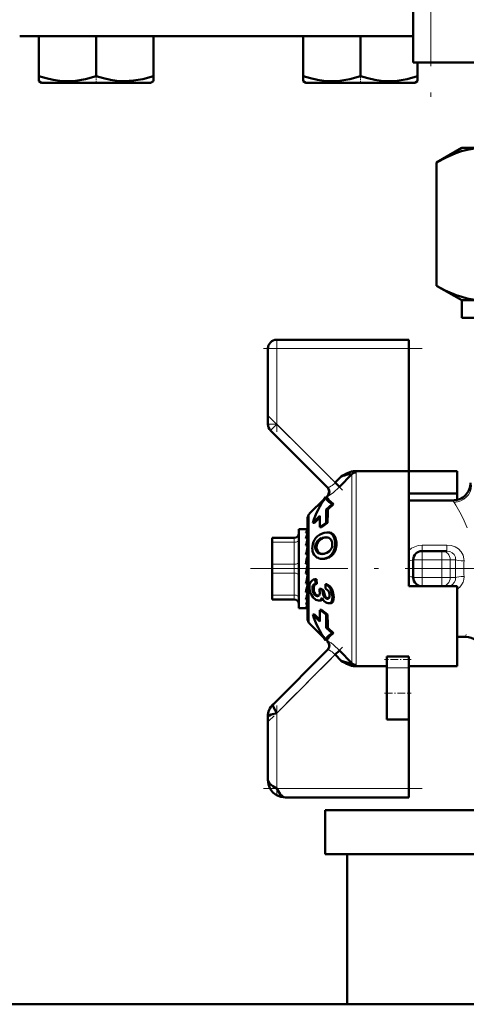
# Model space of a CAD drawing. Extents: x -1768 to 2122, y -1862 to 865.
# Tile 35 of 63: x 78 to 129, y -372 to -260. Entities that reach past the tile are written whole.
import ezdxf

# ---------------------------------------------------------------- set-up
doc = ezdxf.new("R2010")
doc.units = 0
doc.linetypes.add('DASHDOT', pattern=[18.5, 12, -3, 0.5, -3])

msp = doc.modelspace()

# ---------------------------------------------------------------- linework, layer by layer
at = {"color": 7, "linetype": 'DASHDOT', "lineweight": 18}
for p, q in [((124.56, -197.57), (124.56, -270.77)), ((133.64, -322.17), (104.1, -322.17))]:
    msp.add_line(p, q, dxfattribs=at)
at = {"color": 7, "lineweight": 50}
for p, q in [((122.56, -203.67), (122.56, -264.67)), ((77.9, -261.67), (122.56, -261.67)), ((80.07, -261.67), (80.07, -266.21)), ((86.57, -261.67), (86.57, -266.21)), ((93.07, -261.67), (93.07, -266.2)), ((110.07, -261.67), (110.07, -266.21)), ((116.57, -261.67), (116.57, -266.21)), ((123.15, -264.67), (122.56, -264.67)), ((123.07, -264.67), (123.07, -266.21)), ((123.07, -264.67), (123.07, -266.2)), ((124.56, -264.67), (123.15, -264.67)), ((124.56, -264.67), (204.56, -264.67)), ((80.07, -266.79), (80.07, -266.21)), ((93.07, -266.2), (93.07, -266.78)), ((110.07, -266.79), (110.07, -266.21)), ((123.07, -266.2), (123.07, -266.65)), ((123.07, -266.21), (123.07, -266.79)), ((80.39, -266.97), (80.07, -266.79)), ((80.39, -266.97), (89.65, -266.97)), ((89.65, -266.97), (92.74, -266.97)), ((92.74, -266.97), (93.07, -266.78)), ((110.39, -266.97), (110.07, -266.79)), ((110.39, -266.97), (122.74, -266.97)), ((123.07, -266.79), (122.74, -266.97)), ((123.07, -266.65), (123.07, -266.78)), ((125.2, -276.03), (128.07, -274.37)), ((128.07, -274.37), (130.54, -274.37)), ((125.2, -290.02), (125.2, -276.03)), ((128.07, -291.67), (125.2, -290.02)), ((128.07, -291.67), (130.54, -291.67)), ((128.07, -293.67), (128.07, -291.67)), ((128.07, -293.67), (131.26, -293.67)), ((107.07, -296.17), (122.07, -296.17)), ((122.07, -296.17), (122.07, -297.17)), ((106.07, -305.76), (106.07, -297.17)), ((122.07, -297.17), (122.07, -311.1)), ((106.36, -306.47), (112.85, -312.95)), ((114.38, -311.7), (113.71, -312.4)), ((115.61, -311.43), (114.2, -312.88)), ((114.56, -311.6), (114.38, -311.7)), ((114.74, -311.5), (114.56, -311.6)), ((115.61, -311.43), (115.61, -311.42)), ((122.07, -311.1), (115.87, -311.1)), ((122.07, -322.17), (122.07, -311.1)), ((122.07, -311.1), (127.57, -311.1)), ((127.57, -311.1), (127.57, -313.65)), ((114.2, -312.88), (113.71, -312.4)), ((110.77, -315.96), (112.5, -314.23)), ((112.62, -314.07), (112.62, -314.07)), ((112.88, -314.16), (112.62, -314.07)), ((112.66, -314.08), (112.82, -313.92)), ((122.07, -313.65), (127.57, -313.65)), ((127.57, -313.65), (127.57, -314.36)), ((112.7, -315.47), (113.35, -314.84)), ((112.7, -315.47), (112.88, -315.47)), ((113.53, -314.84), (112.88, -315.47)), ((113.53, -314.84), (113.35, -314.84)), ((127.07, -314.42), (122.07, -314.42)), ((110.57, -327.89), (110.57, -316.46)), ((111.97, -316.18), (111.17, -316.96)), ((111.97, -316.35), (111.35, -316.96)), ((109.57, -317.67), (109.57, -318.28)), ((110.54, -317.67), (109.57, -317.67)), ((110.54, -317.67), (110.57, -317.67)), ((111.35, -316.96), (111.17, -316.96)), ((112.69, -316.97), (111.97, -317.47)), ((111.97, -317.47), (112.14, -317.47)), ((112.85, -316.97), (112.14, -317.47)), ((112.85, -316.97), (112.69, -316.97)), ((106.57, -318.67), (109.07, -318.67)), ((106.57, -318.81), (106.57, -318.67)), ((106.57, -319.17), (106.57, -318.81)), ((109.57, -318.28), (109.57, -326.67)), ((110.57, -317.76), (110.39, -317.76)), ((110.57, -318.11), (110.39, -318.11)), ((110.57, -318.72), (110.39, -318.72)), ((110.53, -318.28), (110.57, -318.17)), ((110.57, -318.6), (110.56, -318.72)), ((112.56, -318.62), (112.64, -318.61)), ((112.56, -318.62), (112.71, -318.62)), ((112.92, -318.06), (112.76, -318.06)), ((106.57, -321.67), (106.57, -319.17)), ((110.57, -319.55), (110.39, -319.55)), ((110.57, -319.9), (110.52, -320.54)), ((110.57, -319.15), (110.54, -319.55)), ((110.57, -319.38), (110.55, -319.55)), ((110.57, -320.54), (110.39, -320.54)), ((110.57, -320.78), (110.48, -321.64)), ((110.57, -320.17), (110.55, -320.17)), ((112.35, -321.05), (112.21, -321.05)), ((112.35, -320.5), (112.33, -320.51)), ((123.57, -320.17), (125.81, -320.17)), ((125.81, -320.17), (126.39, -320.17)), ((106.57, -321.67), (106.57, -322.67)), ((110.57, -321.64), (110.39, -321.64)), ((110.39, -322.77), (110.57, -321.77)), ((122.07, -324.17), (122.07, -322.17)), ((122.57, -323.17), (122.57, -321.17)), ((106.57, -325.17), (106.57, -322.67)), ((110.39, -322.71), (110.48, -322.71)), ((110.57, -322.77), (110.39, -322.77)), ((110.57, -322.76), (110.48, -322.71)), ((110.49, -323.29), (110.57, -323.72)), ((110.57, -323.86), (110.39, -323.86)), ((110.57, -324.59), (110.53, -324.17)), ((110.57, -324.17), (110.53, -324.17)), ((110.57, -324.31), (110.53, -324.31)), ((111.58, -323.37), (111.44, -323.37)), ((111.64, -323.89), (111.5, -323.89)), ((112.77, -323.93), (112.62, -323.93)), ((127.57, -324.17), (122.07, -324.17)), ((126.39, -324.17), (126.31, -324.17)), ((127.57, -333.24), (127.57, -324.17)), ((106.57, -325.17), (106.57, -325.67)), ((110.57, -324.84), (110.39, -324.84)), ((110.57, -325.3), (110.55, -325.02)), ((111.71, -325.29), (111.67, -325.29)), ((112.25, -324.6), (111.92, -324.48)), ((112.07, -324.48), (111.92, -324.48)), ((112.07, -324.48), (112.39, -324.6)), ((112.39, -324.6), (112.25, -324.6)), ((112.96, -324.75), (112.97, -324.76)), ((109.07, -325.67), (106.57, -325.67)), ((110.44, -326.67), (109.57, -326.67)), ((110.57, -325.66), (110.39, -325.66)), ((110.57, -326.26), (110.39, -326.26)), ((110.57, -326.6), (110.39, -326.6)), ((110.57, -326.66), (110.5, -326.66)), ((110.57, -325.82), (110.56, -325.75)), ((111.85, -325.81), (111.8, -325.81)), ((112, -325.81), (111.85, -325.81)), ((112.84, -325.59), (112.8, -325.59)), ((112.98, -326.11), (112.93, -326.11)), ((113.13, -326.11), (112.98, -326.11)), ((111.17, -327.38), (111.97, -328.17)), ((111.35, -327.38), (111.17, -327.38)), ((111.35, -327.38), (111.97, -327.99)), ((111.97, -326.87), (112.69, -327.37)), ((112.14, -326.87), (111.97, -326.87)), ((112.14, -326.87), (112.85, -327.37)), ((112.85, -327.37), (112.69, -327.37)), ((110.77, -328.38), (112.5, -330.11)), ((112.7, -328.88), (113.35, -329.51)), ((112.88, -328.88), (112.7, -328.88)), ((112.88, -328.88), (113.53, -329.51)), ((113.53, -329.51), (113.35, -329.51)), ((128.5, -329.92), (127.57, -329.92)), ((112.62, -330.28), (112.88, -330.18)), ((112.62, -330.28), (112.62, -330.28)), ((112.66, -330.27), (112.82, -330.43)), ((112.85, -331.39), (106.65, -337.59)), ((113.71, -331.94), (114.2, -331.47)), ((114.38, -332.64), (113.71, -331.94)), ((114.2, -331.47), (115.61, -332.91)), ((119.57, -332.17), (122.07, -332.17)), ((119.57, -332.17), (119.57, -332.51)), ((122.07, -332.17), (122.07, -332.51)), ((114.38, -332.64), (114.56, -332.75)), ((114.56, -332.75), (114.74, -332.85)), ((115.87, -333.24), (119.57, -333.24)), ((119.57, -332.51), (119.57, -333.46)), ((122.07, -332.51), (122.07, -333.46)), ((122.07, -333.24), (127.57, -333.24)), ((119.57, -336.32), (119.57, -333.46)), ((122.07, -336.32), (122.07, -333.46)), ((119.57, -339.32), (119.57, -336.32)), ((122.07, -339.32), (122.07, -336.32)), ((106.07, -339), (106.07, -346.17)), ((119.57, -339.32), (122.07, -339.32)), ((122.07, -339.32), (122.07, -347.17)), ((122.07, -347.17), (122.07, -348.17)), ((122.07, -348.17), (108.07, -348.17)), ((112.57, -349.62), (112.57, -354.62)), ((112.57, -349.62), (133.32, -349.62)), ((112.57, -354.62), (132.81, -354.62)), ((115.07, -354.62), (115.07, -371.67)), ((133.12, -371.67), (-329.43, -371.67)), ((-9.19, -371.67), (115.07, -371.67))]:
    msp.add_line(p, q, dxfattribs=at)
at = {"color": 7, "lineweight": 18}
for p, q in [((124.56, -264.67), (124.56, -203.67)), ((107.07, -297.17), (107.07, -296.17)), ((106.07, -297.17), (107.07, -297.17)), ((107.07, -297.17), (122.07, -297.17)), ((107.07, -297.17), (107.07, -305.76)), ((106.07, -305.76), (107.07, -305.76)), ((106.36, -306.47), (107.07, -305.76)), ((113.71, -312.4), (107.07, -305.76)), ((115.61, -322.17), (115.61, -311.43)), ((116.1, -311.24), (116.1, -322.17)), ((127.2, -314.64), (127.07, -314.42)), ((110.77, -322.17), (110.77, -315.96)), ((109.07, -318.67), (109.07, -318.68)), ((109.07, -318.68), (109.07, -318.81)), ((109.07, -318.81), (109.07, -319.17)), ((112.27, -318.72), (112.12, -318.72)), ((113.07, -318.07), (112.92, -318.07)), ((113.62, -318.43), (113.47, -318.43)), ((109.07, -319.17), (106.57, -319.17)), ((109.07, -321.67), (109.07, -319.17)), ((111.59, -319.79), (111.44, -319.79)), ((111.76, -319.17), (111.61, -319.17)), ((113.78, -319.89), (113.64, -319.89)), ((113.85, -319.18), (113.7, -319.18)), ((123.57, -319.52), (123.57, -320.17)), ((123.57, -319.52), (126.39, -319.52)), ((126.39, -319.52), (126.39, -320.17)), ((111.72, -320.2), (111.57, -320.2)), ((112.03, -320.45), (111.88, -320.45)), ((113.02, -320.89), (112.87, -320.89)), ((113.5, -320.5), (113.35, -320.5)), ((123.57, -320.17), (123.57, -321.17)), ((125.81, -321.17), (125.81, -320.17)), ((106.57, -321.67), (109.07, -321.67)), ((109.07, -321.67), (109.07, -322.67)), ((110.77, -322.17), (110.77, -328.38)), ((115.61, -332.91), (115.61, -322.17)), ((116.1, -322.17), (116.1, -333.11)), ((122.57, -321.17), (123.57, -321.17)), ((123.57, -321.17), (123.57, -323.17)), ((125.81, -321.17), (123.57, -321.17)), ((125.81, -323.17), (125.81, -321.17)), ((125.81, -321.17), (126.77, -321.17)), ((127.37, -321.17), (126.77, -321.17)), ((126.77, -321.17), (126.77, -323.17)), ((109.07, -322.67), (106.57, -322.67)), ((109.07, -325.17), (109.07, -322.67)), ((122.57, -323.17), (123.57, -323.17)), ((123.57, -323.17), (125.81, -323.17)), ((123.57, -324.17), (123.57, -323.17)), ((125.81, -323.17), (126.77, -323.17)), ((125.81, -323.17), (125.81, -324.17)), ((126.77, -323.17), (127.37, -323.17)), ((106.57, -325.17), (109.07, -325.17)), ((109.07, -325.17), (109.07, -325.67)), ((111.28, -324.58), (111.13, -324.58)), ((111.48, -325.07), (111.32, -325.07)), ((111.74, -325.29), (111.67, -325.29)), ((112.41, -324.73), (112.26, -324.73)), ((113.31, -324.45), (113.16, -324.45)), ((113.52, -325.17), (113.38, -325.17)), ((112.87, -325.59), (112.8, -325.59)), ((113.47, -325.89), (113.32, -325.89)), ((112.82, -330.43), (112.83, -330.43)), ((107.07, -338.59), (113.71, -331.94)), ((122.07, -333.46), (119.57, -333.46)), ((107.07, -347.17), (107.07, -338.59)), ((122.07, -347.17), (107.07, -347.17))]:
    msp.add_line(p, q, dxfattribs=at)
at = {"color": 7, "linetype": 'DASHDOT', "lineweight": 18, "ltscale": 0.02298}
for p, q in [((86.57, -267.05), (86.57, -266.13)), ((116.57, -267.05), (116.57, -266.13))]:
    msp.add_line(p, q, dxfattribs=at)
at = {"color": 7, "linetype": 'DASHDOT', "lineweight": 18, "ltscale": 0.257589}
msp.add_line((107.07, -296.31), (107.07, -306.62), dxfattribs=at)
at = {"color": 7, "linetype": 'DASHDOT', "lineweight": 18, "ltscale": 0.450015}
msp.add_line((123.57, -297.17), (105.56, -297.17), dxfattribs=at)
at = {"color": 7, "linetype": 'DASHDOT', "lineweight": 18, "ltscale": 0.302371}
msp.add_line((106, -304.69), (114.55, -313.25), dxfattribs=at)
at = {"color": 7, "linetype": 'DASHDOT', "lineweight": 18, "ltscale": 0.06}
for p, q in [((123.57, -323.37), (123.57, -320.97)), ((125.81, -323.37), (125.81, -320.97))]:
    msp.add_line(p, q, dxfattribs=at)
at = {"color": 7, "linetype": 'DASHDOT', "lineweight": 18, "ltscale": 0.067371}
msp.add_line((123.34, -321.17), (126.04, -321.17), dxfattribs=at)
at = {"color": 7, "linetype": 'DASHDOT', "lineweight": 18, "ltscale": 0.067386}
msp.add_line((126.04, -323.17), (123.34, -323.17), dxfattribs=at)
at = {"color": 7, "linetype": 'DASHDOT', "lineweight": 18, "ltscale": 0.296715}
msp.add_line((114.54, -331.11), (106.15, -339.51), dxfattribs=at)
at = {"color": 7, "linetype": 'DASHDOT', "lineweight": 18, "ltscale": 0.075015}
msp.add_line((122.32, -332.51), (119.31, -332.51), dxfattribs=at)
at = {"color": 7, "linetype": 'DASHDOT', "lineweight": 18, "ltscale": 0.075}
msp.add_line((119.32, -336.32), (122.32, -336.32), dxfattribs=at)
at = {"color": 7, "linetype": 'DASHDOT', "lineweight": 18, "ltscale": 0.257573}
msp.add_line((107.07, -337.73), (107.07, -348.03), dxfattribs=at)
at = {"color": 7, "linetype": 'DASHDOT', "lineweight": 18, "ltscale": 0.45}
msp.add_line((105.57, -347.17), (123.57, -347.17), dxfattribs=at)
at = {"color": 7, "lineweight": 50}
for points in [[(80.07, -266.21), (80.9, -266.46), (81.71, -266.64), (82.44, -266.74), (83.16, -266.79), (84.25, -266.74), (85.37, -266.55), (86.57, -266.21)], [(86.57, -266.21), (87.4, -266.46), (88.21, -266.64), (88.94, -266.74), (89.82, -266.79)], [(89.82, -266.79), (90.83, -266.72), (91.87, -266.54), (93.07, -266.2)], [(110.07, -266.21), (110.9, -266.46), (111.7, -266.64), (112.43, -266.74), (113.16, -266.79), (114.25, -266.74), (115.36, -266.55), (116.57, -266.21)], [(116.57, -266.21), (117.4, -266.46), (118.2, -266.64), (118.93, -266.74), (119.66, -266.79), (120.75, -266.74), (121.86, -266.55), (123.07, -266.21)], [(125.2, -276.03), (126.32, -275.44), (127.42, -274.96), (128.05, -274.75), (128.68, -274.59), (129.31, -274.47), (129.92, -274.4), (130.54, -274.37)], [(130.54, -291.67), (129.61, -291.62), (128.68, -291.46), (128.07, -291.3), (127.45, -291.09), (126.21, -290.56), (125.2, -290.02)], [(112.62, -314.07), (112.74, -314.31), (112.99, -314.57), (113.35, -314.84)], [(112.88, -314.16), (113, -314.38), (113.22, -314.6), (113.53, -314.84)], [(112.14, -318.21), (112.46, -318.1), (112.76, -318.06)], [(113.62, -318.43), (113.75, -318.7), (113.85, -319.18)], [(111.63, -320.89), (111.46, -320.77), (111.33, -320.61), (111.22, -320.4), (111.15, -320.17), (111.12, -319.91)], [(111.57, -320.2), (111.46, -319.92), (111.44, -319.79)], [(111.76, -319.17), (111.62, -319.47), (111.59, -319.79)], [(111.59, -319.79), (111.63, -320.01), (111.72, -320.2)], [(113.25, -319.94), (113.05, -320.2), (112.76, -320.39)], [(112.87, -320.89), (112.54, -321.01), (112.21, -321.05)], [(110.81, -324.51), (110.79, -324.24), (110.81, -323.98), (110.91, -323.7), (111.09, -323.51), (111.25, -323.42), (111.44, -323.37)], [(111.13, -324.58), (111.13, -324.27), (111.18, -324.1), (111.29, -323.98), (111.5, -323.89)], [(111.64, -323.89), (111.43, -323.98), (111.33, -324.1), (111.28, -324.26), (111.28, -324.58)], [(112.61, -324.42), (112.85, -324.6), (112.96, -324.75)], [(112.62, -323.93), (112.98, -324.21), (113.16, -324.45)], [(112.77, -323.93), (113.13, -324.21), (113.31, -324.45)], [(111.2, -325.45), (111.01, -325.16), (110.88, -324.83), (110.81, -324.51)], [(111.8, -325.81), (111.5, -325.7), (111.2, -325.45)], [(111.67, -325.29), (111.54, -325.26), (111.42, -325.18), (111.32, -325.07)], [(111.48, -325.07), (111.6, -325.2), (111.78, -325.29)], [(112.22, -325.5), (112.11, -325.69), (111.99, -325.78), (111.85, -325.81)], [(111.96, -324.96), (111.94, -325.1), (111.89, -325.21)], [(112.93, -326.11), (112.77, -326.07), (112.62, -325.99), (112.47, -325.86), (112.33, -325.7), (112.22, -325.5)], [(112.8, -325.59), (112.63, -325.54), (112.46, -325.37), (112.38, -325.22), (112.3, -324.99), (112.26, -324.73)], [(112.41, -324.73), (112.48, -325.09), (112.57, -325.3), (112.69, -325.46), (112.91, -325.58)], [(113.06, -325.09), (113.06, -325.33), (113.04, -325.46), (112.98, -325.55), (112.91, -325.58), (112.84, -325.59)], [(113.16, -324.45), (113.3, -324.79), (113.38, -325.17)], [(113.31, -324.45), (113.45, -324.79), (113.52, -325.17)], [(113.38, -325.17), (113.4, -325.42), (113.38, -325.64), (113.32, -325.89)], [(113.52, -325.17), (113.54, -325.42), (113.53, -325.64), (113.47, -325.89)], [(113.32, -325.89), (113.23, -326.02), (113.1, -326.09), (112.98, -326.11)], [(113.47, -325.89), (113.39, -326), (113.3, -326.08), (113.13, -326.11)], [(113.35, -329.51), (112.99, -329.78), (112.74, -330.04), (112.62, -330.28)], [(113.53, -329.51), (113.22, -329.74), (113, -329.97), (112.88, -330.18)], [(115.61, -332.91), (115.61, -332.93), (115.6, -332.94), (115.59, -332.95), (115.55, -332.95), (115.46, -332.95), (115.2, -332.89), (114.38, -332.64)], [(106.65, -337.59), (106.63, -337.63), (106.63, -337.68), (106.65, -337.79), (106.74, -338), (107.07, -338.59)], [(107.07, -338.59), (106.45, -338.76), (106.24, -338.85), (106.11, -338.92), (106.08, -338.96), (106.07, -339)], [(106.07, -346.17), (106.12, -346.38), (106.27, -346.59), (106.62, -346.88), (107.07, -347.17)], [(108.07, -348.17), (107.54, -348.11), (107.06, -347.92), (106.64, -347.6), (106.32, -347.18), (106.13, -346.7), (106.07, -346.17)], [(107.07, -347.17), (107.34, -347.59), (107.48, -347.78), (107.69, -348), (107.87, -348.13), (108.07, -348.17)]]:
    msp.add_lwpolyline(points, dxfattribs=at)
at = {"color": 7, "lineweight": 18}
for points in [[(115.61, -311.42), (115.6, -311.41), (115.6, -311.4), (115.57, -311.39), (115.48, -311.4)], [(114.2, -312.88), (113.46, -313.56), (113.08, -313.84), (112.93, -313.92), (112.86, -313.94), (112.85, -313.94), (112.85, -313.94)], [(112.85, -312.95), (112.85, -312.96), (112.86, -312.96), (112.88, -312.96), (112.95, -312.95)], [(128.7, -317.54), (128.35, -316.74), (127.99, -316.02), (127.39, -314.95), (127.2, -314.64)], [(122.07, -320.12), (122.38, -319.86), (122.74, -319.68), (123.14, -319.56), (123.57, -319.52)], [(126.39, -319.52), (126.86, -319.56), (127.31, -319.71), (127.7, -319.94), (128.01, -320.26), (128.22, -320.63), (128.33, -321.04), (128.34, -321.29)], [(127.37, -321.17), (127.35, -320.86), (127.22, -320.58), (127, -320.36), (126.72, -320.22), (126.39, -320.17)], [(126.39, -324.17), (126.72, -324.13), (127.01, -323.98), (127.22, -323.76), (127.35, -323.48), (127.37, -323.17)], [(128.34, -323.06), (128.31, -323.39), (128.22, -323.72), (128.06, -324.02), (127.84, -324.28), (127.57, -324.5)], [(112.85, -330.4), (112.85, -330.4), (112.87, -330.4), (112.99, -330.45), (113.24, -330.62), (113.53, -330.84), (114.2, -331.47)], [(112.95, -331.4), (112.89, -331.38), (112.87, -331.38), (112.85, -331.39), (112.85, -331.39)], [(116.1, -333.11), (116.1, -333.13), (116.09, -333.14), (116.07, -333.17), (115.93, -333.23), (115.87, -333.24)]]:
    msp.add_lwpolyline(points, dxfattribs=at)
at = {"color": 7, "lineweight": 50}
for centre, radius, start, end in [((107.07, -297.17), 1, 90, 180), ((107.07, -305.76), 1, 180, 225), ((118.3, -323.1), 12.05, 106.9807, 108.9565), ((117.69, -316.76), 6.03, 115.4614, 119.329), ((118.19, -322.53), 11.47, 105.3248, 107.295), ((116.24, -313.66), 2.61, 107.0469, 115.9661), ((115.85, -313.87), 2.5, 98.4471, 105.9728), ((115.89, -312.51), 1.4, 90.7149, 107.301), ((112.32, -313.42), 0.699, 314.9437, 45.0571), ((112.35, -313.45), 0.699, 315.0791, 44.8933), ((127.07, -312.42), 2, 269.9989, 0.0007), ((138.59, -316.44), 25.91, 177.8474, 181.1783), ((135.67, -316.69), 22.82, 176.9184, 180.701), ((111.27, -316.46), 0.7, 135, 180), ((139.55, -316.75), 27.58, 178.8161, 181.5088), ((109.07, -318.17), 0.5, 270, 360), ((111.7, -318.6), 1.4, 144.3579, 159.7069), ((116.76, -320.44), 6.6, 160.9015, 164.979), ((126.95, -323.08), 16.93, 165.3751, 167.9594), ((112.84, -319.76), 1.7, 114.3516, 149.2914), ((112.58, -319.77), 1.14, 113.3749, 148.1347), ((112.73, -319.78), 1.14, 113.2778, 148.0518), ((112.63, -319.84), 1.22, 93.002, 114.3788), ((112.78, -319.83), 1.22, 92.9942, 114.42), ((112.65, -319.49), 0.872, 75.485, 90.5), ((112.76, -319.14), 1.08, 81.8686, 90.0638), ((112.7, -319.29), 0.673, 50.7039, 75.5964), ((112.92, -319.14), 1.08, 81.8482, 90.0644), ((112.82, -318.82), 0.759, 31.0334, 82.6172), ((112.97, -318.82), 0.753, 30.7994, 82.5875), ((112.72, -319.27), 0.641, 23.502, 50.2025), ((150.22, -328.01), 40.52, 168.1124, 169.3901), ((112.84, -319.8), 1.73, 147.9641, 183.6481), ((112.49, -319.74), 1.05, 147.3056, 182.8145), ((112.25, -319.41), 1.13, 332.0162, 4.4184), ((112.43, -319.38), 0.954, 3.5095, 22.9776), ((112.04, -319.52), 1.63, 323.2374, 346.8968), ((112.19, -319.52), 1.64, 323.1908, 346.791), ((111.45, -319.34), 2.26, 345.9018, 4.0929), ((111.59, -319.33), 2.27, 345.8077, 3.924), ((216.71, -340.39), 107.97, 169.4726, 169.9977), ((112.14, -319.81), 0.691, 214.5532, 248.0744), ((112.2, -319.93), 1.12, 239.099, 270.1949), ((112.29, -319.8), 0.7, 214.9673, 247.9657), ((112.2, -319.67), 0.843, 248.0516, 270.2494), ((112.33, -319.73), 0.781, 247.0842, 265.7139), ((112.2, -319.47), 1.04, 269.844, 276.7921), ((112.18, -319.1), 1.41, 276.546, 293.8475), ((112.33, -319.73), 1.28, 294.879, 322.9638), ((112.48, -319.73), 1.28, 294.8674, 322.9241), ((123.57, -321.17), 1, 90, 180), ((23.07, -307.38), 88.86, 349.3112, 349.9425), ((123.57, -323.17), 1, 180, 270), ((76.05, -317.4), 35.13, 347.7764, 349.2178), ((125.95, -321.99), 14.58, 185.4513, 187.5), ((125.81, -321.99), 14.3, 185.5502, 187.6401), ((128.02, -324.37), 15.41, 178.36, 180.1652), ((96.42, -321.84), 14.48, 344.6995, 347.6108), ((112.16, -324.46), 1.03, 186.4912, 216.3347), ((112.31, -324.46), 1.04, 186.7407, 216.4847), ((111.72, -325.08), 0.21, 266.3771, 322.7086), ((106.75, -325.15), 5.21, 2.0456, 7.3606), ((114, -324.52), 1.75, 182.4619, 186.7586), ((114.14, -324.52), 1.75, 182.6366, 186.9374), ((111.83, -325.24), 1.24, 7.2463, 23.0567), ((109.07, -326.17), 0.5, 0, 90), ((105.88, -324.44), 4.87, 338.0434, 344.4913), ((109.61, -325.93), 1.03, 319.4671, 338.3736), ((110.43, -326.49), 0.187, 273.0522, 314.5382), ((112.01, -325.48), 0.331, 268.3817, 330.4584), ((139.55, -327.6), 27.58, 178.4912, 181.1839), ((138.59, -327.91), 25.91, 178.8217, 182.1526), ((135.5, -327.66), 22.65, 179.2848, 183.0955), ((111.27, -327.89), 0.7, 180, 225.0002), ((128.5, -331.92), 2, 17.4522, 90.0026), ((112.32, -330.93), 0.7, 315, 45), ((112.35, -330.9), 0.699, 315.107, 44.9208), ((117.7, -327.56), 6.06, 240.6797, 244.5274), ((116.24, -330.69), 2.61, 244.0246, 252.9518), ((115.89, -331.82), 1.42, 252.7813, 269.1886), ((108.05, -338.99), 1.98, 134.808, 180.192), ((108.05, -338.99), 1.98, 134.808, 180.192)]:
    msp.add_arc(centre, radius, start, end, dxfattribs=at)
at = {"color": 7, "lineweight": 18}
for centre, radius, start, end in [((115.75, -311.74), 0.647, 63.5451, 79.0873), ((112.71, -312.21), 0.773, 287.8821, 295.4261), ((112.45, -311.64), 1.41, 295.0627, 300.3745), ((112.05, -310.97), 2.18, 300.7019, 309.3191), ((111.61, -310.43), 2.88, 309.3153, 316.9074), ((112.81, -313.95), 0.0363, 16.1796, 79.3427), ((157.83, -322.17), 30.47, 178.1216, 180.0023), ((157.83, -322.17), 30.47, 179.9977, 181.8784), ((152.23, -322.17), 23.91, 177.8793, 180.0025), ((152.23, -322.17), 23.91, 179.9975, 182.1207), ((131.83, -330.88), 3.46, 159.234, 163.9897), ((112.81, -330.39), 0.041, 300.8924, 341.9736), ((112.71, -332.13), 0.773, 64.5743, 72.1168), ((112.45, -332.71), 1.41, 59.6306, 64.9319), ((112.05, -333.37), 2.18, 50.6703, 59.3049), ((111.6, -333.91), 2.88, 43.0924, 50.6834)]:
    msp.add_arc(centre, radius, start, end, dxfattribs=at)
at = {"color": 7, "lineweight": 50}
for centre, major_axis, ratio, start_param, end_param in [((116.1, -311.92), (-0.7, 0), 0.972233, 4.712389, 5.497789), ((262.02, -357.89), (150.94, -40.62), 0.245499, 3.050478, 3.133214), ((110.48, -320.9), (-0.07, -3.22), 0.207287, 3.146101, 3.376799), ((70.24, -353.03), (43.15, 34.7), 0.149322, 6.179433, 6.267529), ((116.38, -305.47), (-4.33, -15.54), 0.258625, 0.071828, 0.216579), ((262.02, -286.46), (150.94, 40.62), 0.2455, 3.149971, 3.232707), ((116.1, -332.43), (-0.7, 0), 0.972234, 0.785397, 1.570796)]:
    msp.add_ellipse(centre, major_axis=major_axis, ratio=ratio, start_param=start_param, end_param=end_param, dxfattribs=at)
at = {"color": 7, "lineweight": 18}
for centre, major_axis, ratio, start_param, end_param in [((112.77, -311.61), (3.33, 0.38), 0.129171, 6.267853, 6.460295), ((127.2, -312.7), (1.8, 0.88), 0.965578, 4.271437, 5.814526), ((109.07, -318.92), (0.5, 0), 0.5, 4.712389, 6.283185), ((125.81, -321.17), (0, 1), 0.961524, 4.712389, 6.283185), ((109.07, -321.42), (0.5, 0), 0.5, 4.712389, 6.283185), ((121.57, -321.17), (1, 0), 0.114286, 5.235987, 6.283185), ((128.34, -321.17), (0.999, -0.033), 0.114225, 3.421775, 4.716143), ((109.07, -322.92), (-0.5, 0), 0.5, 3.141593, 4.712389), ((121.57, -323.17), (1, 0), 0.114286, 0, 1.047198), ((125.81, -323.17), (0, 1), 0.961524, 3.141593, 4.712389), ((128.34, -323.17), (0.999, 0.033), 0.114225, 1.567042, 2.86141), ((109.07, -325.42), (-0.5, 0), 0.5, 3.141593, 4.712389)]:
    msp.add_ellipse(centre, major_axis=major_axis, ratio=ratio, start_param=start_param, end_param=end_param, dxfattribs=at)

doc.saveas('drawing.dxf')
